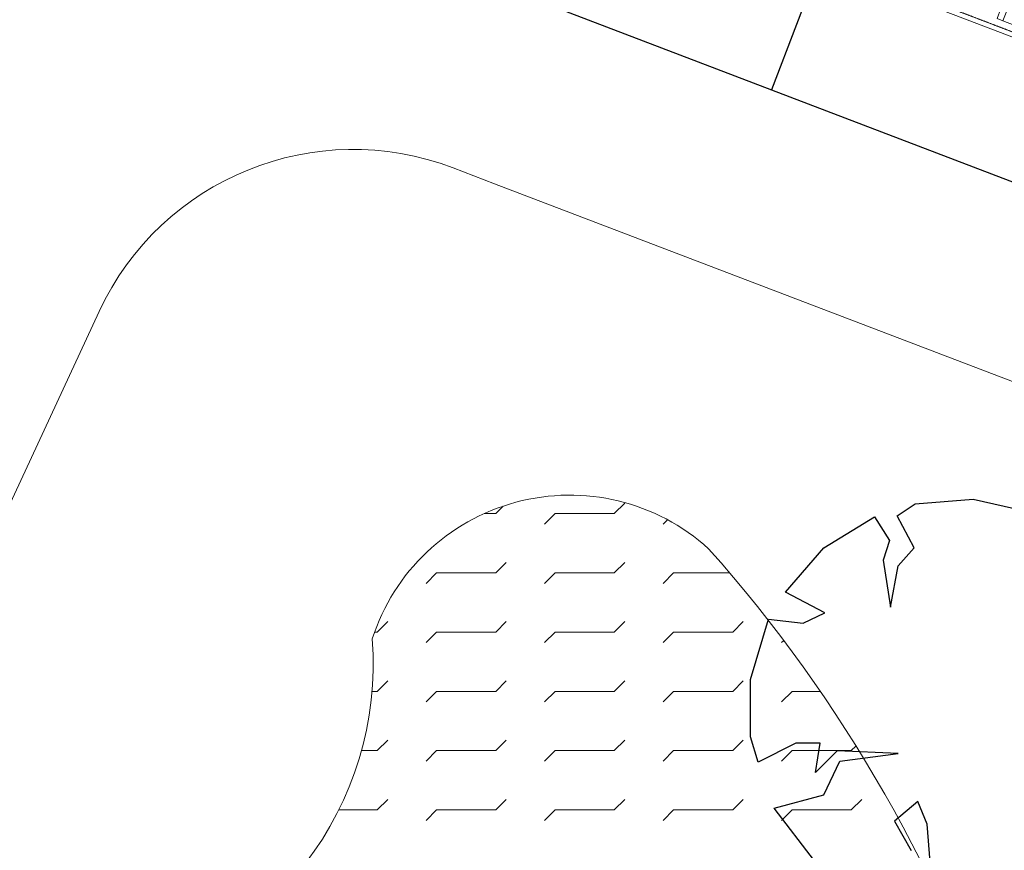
# Model space of a CAD drawing. Extents: x -1000932 to 2054797, y 285738 to 764020.
# Tile 75 of 256: x -323336 to -312783, y 564554 to 573454. Entities that reach past the tile are written whole.
import ezdxf

# ---------------------------------------------------------------- set-up
doc = ezdxf.new("R2010")
doc.units = 0
doc.header["$MEASUREMENT"] = 0
doc.header["$PDMODE"] = 33
doc.header["$PDSIZE"] = 1
doc.linetypes.add('DASHED', pattern=[0.75, 0.5, -0.25])
doc.layers.get('0').update_dxf_attribs({"color": 1, "linetype": 'CONTINUOUS'})
doc.layers.get('Defpoints').update_dxf_attribs({"linetype": 'CONTINUOUS'})
doc.layers.add('31.', color=7, linetype='CONTINUOUS')
doc.styles.get("Standard").update_dxf_attribs({"font": 'romans.shx'})
doc.dimstyles.new('ARKEY_P_050A40_96', dxfattribs={"dimtxt": 324, "dimasz": 1, "dimexe": 0.18, "dimexo": 0.0625, "dimgap": 32.4, "dimtad": 0, "dimdec": 0, "dimzin": 0, "dimdsep": 46, "dimtxsty": 'Standard', "dimcen": 0.09, "dimse1": 1, "dimse2": 1, "dimclrd": 7, "dimadec": 0, "dimazin": 0, "dimtfac": 1, "dimtdec": 4, "dimtmove": 0, "dimatfit": 3, "dimfxl": 1, "dimtvp": 1, "dimtolj": 1, "dimtzin": 0, "dimlwd": 35, "dimarcsym": 0})

# ---------------------------------------------------------------- blocks, each defined once
blk = doc.blocks.new('*D85')
at = {"color": 7, "lineweight": 35, "transparency": 16777216}
blk.add_line((-313765, 541333), (-309905, 564674), dxfattribs=at)
at = {"color": 7, "transparency": 16777216}
for points in [[(-309905, 564674), (-309905, 564674), (-309905, 564675)], [(-313765, 541333), (-313765, 541333), (-313765, 541332)]]:
    blk.add_solid(points, dxfattribs=at)
at = {"layer": 'Defpoints', "color": 0, "transparency": 16777216}
for p in [(-309905, 564675), (-307028, 564199), (-310888, 540856)]:
    blk.add_point(p, dxfattribs=at)
at = {"color": 0, "transparency": 16777216, "insert": (-312155, 553056), "char_height": 324, "attachment_point": 5, "rotation": 80.6104}
blk.add_mtext('\\A1;23660', dxfattribs=at)

msp = doc.modelspace()

# ---------------------------------------------------------------- linework, layer by layer
at = {"layer": '31.', "color": 7, "linetype": 'Continuous', "lineweight": 25, "ltscale": 10}
for points in [[(-325794.744, 578326.061), (-326329.932, 576924.811), (-304227.244, 568482.873), (-303692.026, 569884.186)], [(-314743.369, 574105.123), (-315278.588, 572703.811)], [(-313931.557, 568137.061), (-313740.244, 568267.967)], [(-313740.244, 568267.967), (-313115.963, 568318.311)], [(-313115.963, 568318.311), (-312451.432, 568167.279)], [(-313750.307, 567794.717), (-313931.557, 568137.061)], [(-314716.901, 567794.717), (-314173.182, 568126.998)], [(-314173.182, 568126.998), (-314012.088, 567875.279)], [(-314012.088, 567875.279), (-314082.588, 567663.842)], [(-315129.713, 567321.498), (-314716.901, 567794.717)], [(-313921.463, 567603.404), (-313750.307, 567794.717)], [(-314082.588, 567663.842), (-314002.026, 567160.404)], [(-314002.026, 567160.404), (-313921.463, 567603.404)], [(-314706.838, 567099.967), (-315129.713, 567321.498)], [(-314938.432, 566989.217), (-314706.838, 567099.967)], [(-315502.276, 566385.092), (-315310.963, 567029.498)], [(-315310.963, 567029.498), (-314938.432, 566989.217)], [(-315502.276, 565770.904), (-315502.276, 566385.092)], [(-315421.713, 565499.061), (-315502.276, 565770.904)], [(-315018.963, 565700.436), (-315421.713, 565499.061)], [(-314757.182, 565700.436), (-315018.963, 565700.436)], [(-314807.526, 565388.279), (-314757.182, 565700.436)], [(-314575.932, 565619.873), (-314807.526, 565388.279)], [(-313921.463, 565589.654), (-314575.932, 565619.873)], [(-314716.901, 565146.654), (-314545.744, 565509.123)], [(-314545.744, 565509.123), (-313921.463, 565589.654)], [(-315250.557, 565005.686), (-314716.901, 565146.654)], [(-313710.026, 565076.154), (-313961.744, 564864.717)], [(-313609.338, 564834.498), (-313710.026, 565076.154)], [(-314817.588, 564441.842), (-315250.557, 565005.686)], [(-313961.744, 564864.717), (-313780.526, 564552.592)], [(-313579.151, 564431.748), (-313609.338, 564834.498)]]:
    msp.add_lwpolyline(points, dxfattribs=at)
at = {"layer": '31.', "color": 7, "linetype": 'Continuous', "lineweight": 18, "ltscale": 10}
for points in [[(-313790.526, 573741.186), (-313808.369, 573694.467), (-311566.338, 572838.154), (-311548.494, 572884.842)], [(-311584.307, 572978.811), (-312797.807, 573442.311)]]:
    msp.add_lwpolyline(points, dxfattribs=at)
at = {"layer": '31.', "color": 7, "linetype": 'DASHED', "lineweight": 18, "ltscale": 10}
msp.add_lwpolyline([(-311548.494, 572884.842), (-313790.526, 573741.186)], dxfattribs=at)
at = {"layer": '31.', "color": 7, "linetype": 'Continuous', "lineweight": 18, "ltscale": 10}
msp.add_lwpolyline([(-312797.807, 573442.311), (-312860.401, 573466.217), (-312819.744, 573572.717), (-312757.151, 573548.811)], close=True, dxfattribs=at)
for points in [[(-334601.244, 544321.467, 0.044976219), (-334286.901, 544865.842), (-332123.963, 549535.092), (-322483.276, 570326.092, -0.394068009), (-318691.057, 571866.529), (-318245.151, 571696.279)], [(-318245.151, 571696.279), (-312154.151, 569369.654, -0.35648428), (-310264.932, 566077.717), (-313657.057, 545565.342, -0.273477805), (-316487.744, 542726.686), (-319885.557, 541768.592)], [(-322647.838, 553200.623, 0.245740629), (-323855.807, 557708.811, -0.64619131), (-322408.838, 563108.904, 0.383307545), (-319556.776, 566820.092, -0.544201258), (-315951.776, 567786.092, -0.103520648), (-312755.682, 562197.029, -0.347212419), (-315902.651, 555331.373, 0.301079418), (-317700.713, 552388.061, -1.571573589), (-322647.901, 553200.654)]]:
    msp.add_lwpolyline(points, format="xyb", dxfattribs=at)
at = {"layer": '31.', "color": 7, "linetype": 'Continuous', "lineweight": 13, "ltscale": 10}
for points in [[(-318233.088, 568161.779), (-318152.619, 568242.279)], [(-316963.088, 568161.779), (-316850.838, 568274.029)], [(-318356.776, 568161.779), (-318233.088, 568161.779)], [(-317710.338, 568049.529), (-317598.088, 568161.779)], [(-317598.088, 568161.779), (-316963.088, 568161.779)], [(-316440.338, 568049.529), (-316393.807, 568096.092)], [(-318233.088, 567526.779), (-318120.838, 567639.029)], [(-316963.088, 567526.779), (-316850.838, 567639.029)], [(-318980.338, 567414.529), (-318868.088, 567526.779)], [(-318868.088, 567526.779), (-318233.088, 567526.779)], [(-317710.338, 567414.529), (-317598.088, 567526.779)], [(-317598.088, 567526.779), (-316963.088, 567526.779)], [(-316440.338, 567414.529), (-316328.088, 567526.779)], [(-316328.088, 567526.779), (-315733.432, 567526.779)], [(-319503.088, 566891.779), (-319390.838, 567004.029)], [(-318233.088, 566891.779), (-318120.838, 567004.029)], [(-316963.088, 566891.779), (-316850.838, 567004.029)], [(-315693.088, 566891.779), (-315580.838, 567004.029)], [(-319531.463, 566891.779), (-319503.088, 566891.779)], [(-318980.338, 566779.529), (-318868.088, 566891.779)], [(-318868.088, 566891.779), (-318233.088, 566891.779)], [(-317710.338, 566779.529), (-317598.088, 566891.779)], [(-317598.088, 566891.779), (-316963.088, 566891.779)], [(-316440.338, 566779.529), (-316328.088, 566891.779)], [(-316328.088, 566891.779), (-315693.088, 566891.779)], [(-315170.338, 566779.529), (-315151.244, 566798.623)], [(-319503.088, 566256.779), (-319390.838, 566369.029)], [(-318233.088, 566256.779), (-318120.838, 566369.029)], [(-316963.088, 566256.779), (-316850.838, 566369.029)], [(-315693.088, 566256.779), (-315580.838, 566369.029)], [(-319558.963, 566256.779), (-319503.088, 566256.779)], [(-318980.338, 566144.529), (-318868.088, 566256.779)], [(-318868.088, 566256.779), (-318233.088, 566256.779)], [(-317710.338, 566144.529), (-317598.088, 566256.779)], [(-317598.088, 566256.779), (-316963.088, 566256.779)], [(-316440.338, 566144.529), (-316328.088, 566256.779)], [(-316328.088, 566256.779), (-315693.088, 566256.779)], [(-315170.338, 566144.529), (-315058.088, 566256.779)], [(-315058.088, 566256.779), (-314761.276, 566256.779)], [(-319503.088, 565621.779), (-319390.838, 565734.029)], [(-318233.088, 565621.779), (-318120.838, 565734.029)], [(-316963.088, 565621.779), (-316850.838, 565734.029)], [(-315693.088, 565621.779), (-315580.838, 565734.029)], [(-319673.307, 565621.779), (-319503.088, 565621.779)], [(-318980.338, 565509.529), (-318868.088, 565621.779)], [(-318868.088, 565621.779), (-318233.088, 565621.779)], [(-317710.338, 565509.529), (-317598.088, 565621.779)], [(-317598.088, 565621.779), (-316963.088, 565621.779)], [(-316440.338, 565509.529), (-316328.088, 565621.779)], [(-316328.088, 565621.779), (-315693.088, 565621.779)], [(-315170.338, 565509.529), (-315058.088, 565621.779)], [(-315058.088, 565621.779), (-314423.088, 565621.779)], [(-314423.088, 565621.779), (-314375.369, 565669.498)], [(-319503.088, 564986.779), (-319390.838, 565099.029)], [(-318233.088, 564986.779), (-318120.838, 565099.029)], [(-316963.088, 564986.779), (-316850.838, 565099.029)], [(-315693.088, 564986.779), (-315580.838, 565099.029)], [(-314423.088, 564986.779), (-314310.838, 565099.029)], [(-319915.651, 564986.779), (-319503.088, 564986.779)], [(-318980.338, 564874.529), (-318868.088, 564986.779)], [(-318868.088, 564986.779), (-318233.088, 564986.779)], [(-317710.338, 564874.529), (-317598.088, 564986.779)], [(-317598.088, 564986.779), (-316963.088, 564986.779)], [(-316440.338, 564874.529), (-316328.088, 564986.779)], [(-316328.088, 564986.779), (-315693.088, 564986.779)], [(-315170.338, 564874.529), (-315058.088, 564986.779)], [(-315058.088, 564986.779), (-314423.088, 564986.779)]]:
    msp.add_lwpolyline(points, dxfattribs=at)

# ---------------------------------------------------------------- dimensions: what is measured, and where the dimension line sits
at = {"color": 7}
dim = msp.add_linear_dim(base=(-309904.932, 564674.997), p1=(-310888.463, 540856.342), p2=(-307028.307, 564199.311), angle=80.6103833, dimstyle='ARKEY_P_050A40_96', dxfattribs=at)
dim.commit()
dim.dimension.update_dxf_attribs({"geometry": '*D85', "text_midpoint": (-312154.621, 553056.365)})

doc.saveas('drawing.dxf')
